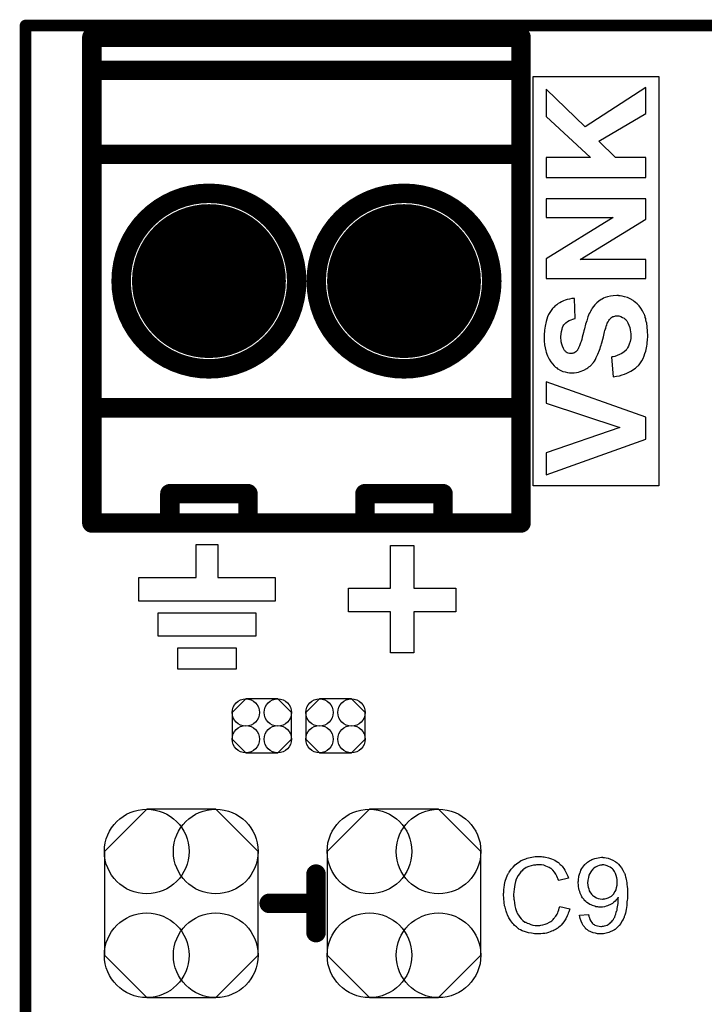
# Model space of a CAD drawing. Extents: x -0.07 to 0.95, y -0.15 to 2.1.
# Tile 17 of 18: x -0.05 to 0.3, y 1.6 to 2.1. Entities that reach past the tile are written whole.
import ezdxf

# ---------------------------------------------------------------- set-up
doc = ezdxf.new("R2010")
doc.units = 0
doc.layers.get('0').update_dxf_attribs({"linetype": 'CONTINUOUS'})
for name, color, linetype in [('gko', 6, 'CONTINUOUS'), ('gto', 2, 'CONTINUOUS'), ('gts', 1, 'CONTINUOUS')]:
    doc.layers.add(name, color=color, linetype=linetype)

# ---------------------------------------------------------------- blocks, each defined once
blk = doc.blocks.new('D60')
at = {"const_width": 0.003}
blk.add_lwpolyline([(-0.0015, 0, 1), (0.0015, 0, 1)], format="xyb", close=True, dxfattribs=at)
blk = doc.blocks.new('D40')
at = {"const_width": 0.005}
blk.add_lwpolyline([(-0.0025, 0, 1), (0.0025, 0, 1)], format="xyb", close=True, dxfattribs=at)
blk = doc.blocks.new('D70')
blk.add_lwpolyline([(-0.0152, 0.0068), (-0.0152, -0.0068), (-0.0082, -0.0138), (0.0082, -0.0138), (0.0152, -0.0068), (0.0152, 0.0068), (0.0082, 0.0138), (-0.0082, 0.0138)], close=True)
for centre in [(-0.0082, 0.0068), (0.0082, 0.0068), (-0.0082, -0.0068), (0.0082, -0.0068)]:
    blk.add_circle(centre, 0.007)
blk = doc.blocks.new('D83')
blk.add_lwpolyline([(0.0394, -0.0266), (0.0394, 0.0266), (0.0177, 0.0483), (-0.0177, 0.0483), (-0.0394, 0.0266), (-0.0394, -0.0266), (-0.0177, -0.0483), (0.0177, -0.0483)], close=True)
for centre in [(-0.0177, 0.0266), (0.0177, 0.0266), (-0.0177, -0.0266), (0.0177, -0.0266)]:
    blk.add_circle(centre, 0.0217)
blk = doc.blocks.new('D96')
at = {"const_width": 0.03945}
blk.add_lwpolyline([(-0.019725, 0, 1), (0.019725, 0, 1)], format="xyb", close=True, dxfattribs=at)

msp = doc.modelspace()

# ---------------------------------------------------------------- linework, layer by layer
at = {"layer": 'gko', "color": 6, "const_width": 0.006}
for points in [[(-0.05, 2.1), (0.95, 2.1)], [(-0.05, -0.15), (-0.05, 2.099)]]:
    msp.add_lwpolyline(points, dxfattribs=at)
at = {"layer": 'gto', "color": 2, "const_width": 0.01}
for points in [[(-0.016, 1.845), (-0.016, 2.094)], [(-0.016, 2.094), (0.204, 2.094)], [(0.204, 1.845), (0.204, 2.094)], [(-0.016, 2.077), (0.204, 2.077)], [(-0.016, 2.034), (0.204, 2.034)], [(-0.001, 1.969), (-0.001, 1.969)], [(0.089, 1.969), (0.089, 1.969)], [(0.089, 1.969), (0.089, 1.969)], [(0.099, 1.969), (0.099, 1.969)], [(0.189, 1.969), (0.189, 1.969)], [(0.189, 1.969), (0.189, 1.969)], [(-0.016, 1.904), (0.204, 1.904)], [(0.024, 1.845), (0.024, 1.86)], [(0.024, 1.86), (0.064, 1.86)], [(0.064, 1.845), (0.064, 1.86)], [(0.124, 1.845), (0.124, 1.86)], [(0.124, 1.86), (0.164, 1.86)], [(0.164, 1.845), (0.164, 1.86)], [(-0.016, 1.845), (0.204, 1.845)], [(0.0989, 1.635), (0.0989, 1.665)], [(0.0749, 1.65), (0.0989, 1.65)]]:
    msp.add_lwpolyline(points, dxfattribs=at)
at = {"layer": 'gto', "color": 2}
for points in [[(0.2746, 1.8641), (0.2102, 1.8641), (0.2102, 2.0739), (0.2746, 2.0739), (0.2746, 1.8641)], [(0.268, 2.0683), (0.2368, 2.048), (0.2168, 2.0673), (0.2168, 2.0534), (0.2396, 2.0324), (0.2168, 2.0324), (0.2168, 2.0221), (0.268, 2.0221), (0.268, 2.0324), (0.2525, 2.0324), (0.2439, 2.0408), (0.268, 2.0549), (0.268, 2.0683)], [(0.268, 2.0111), (0.2168, 2.0111), (0.2168, 2.0016), (0.2513, 2.0016), (0.2168, 1.9804), (0.2168, 1.9704), (0.268, 1.9704), (0.268, 1.98), (0.2343, 1.98), (0.268, 2.0007), (0.268, 2.0111)], [(0.2539, 1.9616), (0.2531, 1.9616), (0.2513, 1.9615), (0.2498, 1.9613), (0.2484, 1.9609), (0.2472, 1.9606), (0.2462, 1.9602), (0.2456, 1.9598), (0.2451, 1.9596), (0.245, 1.9595), (0.2438, 1.9587), (0.2428, 1.9578), (0.2419, 1.9568), (0.2411, 1.9559), (0.2405, 1.9551), (0.2401, 1.9544), (0.2398, 1.954), (0.2397, 1.9539), (0.2397, 1.9538), (0.2394, 1.9531), (0.239, 1.9524), (0.2383, 1.9506), (0.2377, 1.9487), (0.2371, 1.9469), (0.2369, 1.9461), (0.2367, 1.9453), (0.2365, 1.9446), (0.2363, 1.944), (0.2362, 1.9435), (0.2361, 1.9431), (0.236, 1.9428), (0.236, 1.9427), (0.2357, 1.9414), (0.2354, 1.9402), (0.2351, 1.9391), (0.2348, 1.9381), (0.2345, 1.9373), (0.2342, 1.9364), (0.2339, 1.9358), (0.2337, 1.9352), (0.2334, 1.9347), (0.2332, 1.9343), (0.2331, 1.9339), (0.2329, 1.9337), (0.2327, 1.9333), (0.2326, 1.9333), (0.2321, 1.9327), (0.2316, 1.9324), (0.2311, 1.9321), (0.2306, 1.932), (0.2302, 1.9319), (0.2298, 1.9318), (0.2295, 1.9318), (0.2288, 1.9319), (0.2282, 1.932), (0.2276, 1.9323), (0.2272, 1.9326), (0.2268, 1.9329), (0.2266, 1.9332), (0.2264, 1.9333), (0.2263, 1.9334), (0.2257, 1.9344), (0.2252, 1.9356), (0.2249, 1.9367), (0.2246, 1.9378), (0.2245, 1.9388), (0.2244, 1.9396), (0.2244, 1.9399), (0.2244, 1.9401), (0.2244, 1.9403), (0.2244, 1.9404), (0.2245, 1.9419), (0.2247, 1.9432), (0.225, 1.9444), (0.2253, 1.9452), (0.2256, 1.946), (0.2259, 1.9465), (0.2261, 1.9468), (0.2262, 1.9469), (0.2269, 1.9476), (0.2278, 1.9483), (0.2287, 1.9488), (0.2297, 1.9492), (0.2305, 1.9495), (0.2311, 1.9496), (0.2317, 1.9498), (0.2318, 1.9498), (0.2314, 1.9601), (0.2301, 1.96), (0.2289, 1.9598), (0.2277, 1.9595), (0.2267, 1.9592), (0.2257, 1.9588), (0.2247, 1.9583), (0.2239, 1.9579), (0.2231, 1.9575), (0.2224, 1.9569), (0.2218, 1.9565), (0.2213, 1.9561), (0.2209, 1.9557), (0.2206, 1.9554), (0.2203, 1.9552), (0.2202, 1.955), (0.2201, 1.9549), (0.2194, 1.954), (0.2187, 1.9529), (0.2181, 1.9518), (0.2176, 1.9506), (0.2172, 1.9495), (0.2169, 1.9483), (0.2163, 1.9459), (0.2162, 1.9448), (0.2161, 1.9438), (0.216, 1.9429), (0.2159, 1.9421), (0.2158, 1.9414), (0.2158, 1.941), (0.2158, 1.9407), (0.2158, 1.9405), (0.2159, 1.9384), (0.2161, 1.9364), (0.2164, 1.9347), (0.2167, 1.9333), (0.2169, 1.9326), (0.2171, 1.932), (0.2172, 1.9316), (0.2174, 1.9311), (0.2175, 1.9308), (0.2176, 1.9306), (0.2177, 1.9304), (0.2177, 1.9304), (0.2184, 1.9289), (0.2192, 1.9276), (0.2201, 1.9265), (0.2209, 1.9256), (0.2217, 1.9249), (0.2223, 1.9245), (0.2227, 1.9241), (0.2228, 1.924), (0.2229, 1.924), (0.2241, 1.9233), (0.2254, 1.9227), (0.2267, 1.9224), (0.2278, 1.9222), (0.2288, 1.922), (0.2295, 1.9219), (0.2302, 1.9219), (0.2313, 1.9219), (0.2324, 1.9221), (0.2334, 1.9223), (0.2343, 1.9226), (0.2361, 1.9233), (0.2377, 1.9242), (0.2383, 1.9246), (0.2388, 1.925), (0.2394, 1.9254), (0.2398, 1.9258), (0.2401, 1.9261), (0.2403, 1.9263), (0.2405, 1.9265), (0.2405, 1.9265), (0.2411, 1.9272), (0.2416, 1.928), (0.2421, 1.9288), (0.2425, 1.9298), (0.2434, 1.9316), (0.2442, 1.9336), (0.2445, 1.9345), (0.2448, 1.9353), (0.245, 1.9361), (0.2452, 1.9368), (0.2454, 1.9373), (0.2455, 1.9378), (0.2456, 1.9381), (0.2456, 1.9381), (0.2459, 1.9393), (0.2462, 1.9404), (0.2464, 1.9413), (0.2466, 1.9422), (0.2468, 1.943), (0.247, 1.9436), (0.2472, 1.9442), (0.2474, 1.9447), (0.2474, 1.9452), (0.2476, 1.9455), (0.2477, 1.9461), (0.2479, 1.9464), (0.2479, 1.9464), (0.2482, 1.9474), (0.2486, 1.9481), (0.249, 1.9488), (0.2494, 1.9493), (0.2496, 1.9497), (0.2499, 1.9499), (0.25, 1.9501), (0.2501, 1.9501), (0.2506, 1.9505), (0.2511, 1.9508), (0.2516, 1.9509), (0.2521, 1.9511), (0.2525, 1.9512), (0.2529, 1.9512), (0.2532, 1.9512), (0.2542, 1.9512), (0.2551, 1.9509), (0.256, 1.9504), (0.2568, 1.95), (0.2573, 1.9495), (0.2578, 1.9491), (0.2581, 1.9488), (0.2582, 1.9487), (0.2588, 1.9476), (0.2593, 1.9464), (0.2597, 1.9452), (0.2599, 1.944), (0.2601, 1.9429), (0.2602, 1.942), (0.2602, 1.9416), (0.2602, 1.9414), (0.2602, 1.9412), (0.2602, 1.9412), (0.2602, 1.9395), (0.2599, 1.938), (0.2595, 1.9367), (0.259, 1.9356), (0.2586, 1.9347), (0.2582, 1.9341), (0.2579, 1.9338), (0.2579, 1.9336), (0.2568, 1.9327), (0.2557, 1.9319), (0.2545, 1.9313), (0.2532, 1.9308), (0.2521, 1.9304), (0.2512, 1.9302), (0.2509, 1.9301), (0.2506, 1.9301), (0.2505, 1.93), (0.2504, 1.93), (0.2513, 1.9199), (0.2529, 1.9202), (0.2544, 1.9205), (0.2558, 1.9209), (0.257, 1.9213), (0.2582, 1.9218), (0.2593, 1.9223), (0.2603, 1.9228), (0.2612, 1.9233), (0.2619, 1.9239), (0.2626, 1.9244), (0.2632, 1.9248), (0.2637, 1.9253), (0.2641, 1.9256), (0.2643, 1.9259), (0.2644, 1.926), (0.2645, 1.9261), (0.2653, 1.9271), (0.266, 1.9282), (0.2666, 1.9294), (0.2671, 1.9307), (0.2675, 1.9319), (0.2679, 1.9331), (0.2684, 1.9356), (0.2686, 1.9367), (0.2687, 1.9377), (0.2688, 1.9386), (0.2689, 1.9394), (0.269, 1.9401), (0.269, 1.9406), (0.269, 1.941), (0.269, 1.941), (0.2689, 1.9434), (0.2687, 1.9455), (0.2684, 1.9475), (0.2682, 1.9483), (0.268, 1.9491), (0.2679, 1.9498), (0.2677, 1.9504), (0.2676, 1.9509), (0.2674, 1.9513), (0.2673, 1.9517), (0.2672, 1.9519), (0.2671, 1.9521), (0.2671, 1.9521), (0.2663, 1.9538), (0.2654, 1.9551), (0.2645, 1.9563), (0.2636, 1.9573), (0.2627, 1.958), (0.262, 1.9586), (0.2616, 1.9589), (0.2615, 1.9591), (0.2614, 1.9591), (0.2599, 1.9599), (0.2585, 1.9606), (0.2571, 1.961), (0.2558, 1.9613), (0.2548, 1.9615), (0.2542, 1.9615), (0.2539, 1.9616)], [(0.2168, 1.9174), (0.2168, 1.9064), (0.2547, 1.8939), (0.2168, 1.8809), (0.2168, 1.8697), (0.268, 1.888), (0.268, 1.8992), (0.2168, 1.9174)], [(0.0485, 1.817), (0.078, 1.817), (0.078, 1.805), (0.008, 1.805), (0.008, 1.817), (0.0375, 1.817), (0.0375, 1.834), (0.0485, 1.834), (0.0485, 1.817)], [(0.149, 1.8335), (0.149, 1.8115), (0.1705, 1.8115), (0.1705, 1.7995), (0.149, 1.7995), (0.149, 1.7785), (0.137, 1.7785), (0.137, 1.7995), (0.1155, 1.7995), (0.1155, 1.8115), (0.137, 1.8115), (0.137, 1.8335), (0.149, 1.8335)], [(0.068, 1.787), (0.018, 1.787), (0.018, 1.799), (0.068, 1.799), (0.068, 1.787)], [(0.058, 1.77), (0.028, 1.77), (0.028, 1.781), (0.058, 1.781), (0.058, 1.77)], [(0.214, 1.674), (0.2145, 1.674), (0.2151, 1.6739), (0.2158, 1.6739), (0.2165, 1.6737), (0.218, 1.6734), (0.2196, 1.6729), (0.2205, 1.6725), (0.2213, 1.6721), (0.222, 1.6716), (0.2228, 1.6711), (0.2229, 1.6711), (0.223, 1.671), (0.2232, 1.6709), (0.2235, 1.6706), (0.2237, 1.6703), (0.2241, 1.6699), (0.2245, 1.6695), (0.225, 1.669), (0.2254, 1.6685), (0.2259, 1.6678), (0.2264, 1.6671), (0.2268, 1.6664), (0.2272, 1.6656), (0.2276, 1.6647), (0.228, 1.6639), (0.2283, 1.6629), (0.2233, 1.6617), (0.2233, 1.6618), (0.2233, 1.6619), (0.2231, 1.6621), (0.223, 1.6624), (0.2229, 1.6627), (0.2227, 1.6631), (0.2223, 1.664), (0.2218, 1.665), (0.2211, 1.666), (0.2203, 1.667), (0.2194, 1.6678), (0.2193, 1.6679), (0.2189, 1.6681), (0.2184, 1.6684), (0.2176, 1.6688), (0.2167, 1.6691), (0.2156, 1.6695), (0.2144, 1.6697), (0.213, 1.6697), (0.2125, 1.6697), (0.2123, 1.6697), (0.2119, 1.6697), (0.2114, 1.6696), (0.2104, 1.6695), (0.2092, 1.6692), (0.208, 1.6689), (0.2067, 1.6683), (0.2055, 1.6676), (0.2055, 1.6676), (0.2054, 1.6675), (0.205, 1.6672), (0.2045, 1.6667), (0.2039, 1.6661), (0.2032, 1.6652), (0.2025, 1.6643), (0.2019, 1.6631), (0.2014, 1.6619), (0.2014, 1.6618), (0.2013, 1.6617), (0.2013, 1.6615), (0.2012, 1.6613), (0.2011, 1.6609), (0.201, 1.6605), (0.2008, 1.6596), (0.2006, 1.6585), (0.2004, 1.6573), (0.2003, 1.6559), (0.2002, 1.6545), (0.2002, 1.6544), (0.2002, 1.6543), (0.2002, 1.654), (0.2002, 1.6536), (0.2003, 1.6533), (0.2003, 1.6528), (0.2003, 1.6522), (0.2004, 1.6516), (0.2006, 1.6503), (0.2008, 1.6488), (0.2012, 1.6474), (0.2016, 1.6459), (0.2016, 1.6459), (0.2017, 1.6458), (0.2018, 1.6456), (0.2019, 1.6453), (0.2022, 1.6447), (0.2027, 1.6439), (0.2033, 1.643), (0.2041, 1.642), (0.205, 1.6412), (0.206, 1.6404), (0.2061, 1.6404), (0.2062, 1.6404), (0.2064, 1.6403), (0.2066, 1.6402), (0.2069, 1.6401), (0.2072, 1.6399), (0.208, 1.6396), (0.209, 1.6392), (0.2101, 1.6389), (0.2113, 1.6387), (0.2126, 1.6387), (0.213, 1.6387), (0.2133, 1.6387), (0.2137, 1.6387), (0.2141, 1.6388), (0.2151, 1.639), (0.2163, 1.6393), (0.2174, 1.6397), (0.2186, 1.6403), (0.2193, 1.6407), (0.2198, 1.6411), (0.2199, 1.6412), (0.2199, 1.6412), (0.2201, 1.6414), (0.2203, 1.6415), (0.2205, 1.6418), (0.2208, 1.6422), (0.2211, 1.6425), (0.2214, 1.6429), (0.2218, 1.6434), (0.2221, 1.644), (0.2225, 1.6445), (0.2228, 1.6452), (0.2231, 1.6459), (0.2234, 1.6467), (0.2236, 1.6475), (0.2239, 1.6484), (0.229, 1.6472), (0.229, 1.6471), (0.2289, 1.6469), (0.2288, 1.6465), (0.2286, 1.6461), (0.2285, 1.6456), (0.2282, 1.645), (0.228, 1.6443), (0.2276, 1.6436), (0.2269, 1.642), (0.2259, 1.6405), (0.2252, 1.6397), (0.2246, 1.6389), (0.224, 1.6383), (0.2232, 1.6376), (0.2231, 1.6376), (0.223, 1.6374), (0.2227, 1.6373), (0.2225, 1.6371), (0.222, 1.6368), (0.2216, 1.6366), (0.221, 1.6363), (0.2204, 1.636), (0.2196, 1.6357), (0.2189, 1.6354), (0.218, 1.6351), (0.2171, 1.6348), (0.2162, 1.6346), (0.2152, 1.6345), (0.2141, 1.6344), (0.213, 1.6343), (0.2124, 1.6343), (0.212, 1.6344), (0.2115, 1.6344), (0.2109, 1.6344), (0.2102, 1.6346), (0.2094, 1.6347), (0.2078, 1.6349), (0.2062, 1.6354), (0.2045, 1.636), (0.2037, 1.6364), (0.2029, 1.6368), (0.2029, 1.6369), (0.2028, 1.6369), (0.2025, 1.6371), (0.2023, 1.6373), (0.202, 1.6376), (0.2016, 1.6379), (0.2012, 1.6383), (0.2007, 1.6387), (0.2003, 1.6392), (0.1998, 1.6397), (0.1988, 1.641), (0.1978, 1.6425), (0.197, 1.6442), (0.197, 1.6442), (0.1969, 1.6444), (0.1968, 1.6447), (0.1967, 1.645), (0.1966, 1.6454), (0.1964, 1.646), (0.1962, 1.6466), (0.196, 1.6473), (0.1958, 1.648), (0.1956, 1.6488), (0.1953, 1.6505), (0.1951, 1.6525), (0.195, 1.6545), (0.195, 1.6545), (0.195, 1.6548), (0.195, 1.6551), (0.1951, 1.6555), (0.1951, 1.656), (0.1951, 1.6566), (0.1952, 1.6573), (0.1953, 1.658), (0.1956, 1.6596), (0.1959, 1.6614), (0.1965, 1.6632), (0.1973, 1.6649), (0.1973, 1.665), (0.1974, 1.6651), (0.1975, 1.6654), (0.1977, 1.6656), (0.1979, 1.666), (0.1982, 1.6665), (0.1989, 1.6675), (0.1999, 1.6686), (0.201, 1.6697), (0.2023, 1.6708), (0.2038, 1.6717), (0.2038, 1.6718), (0.204, 1.6719), (0.2042, 1.672), (0.2045, 1.6721), (0.2049, 1.6723), (0.2054, 1.6725), (0.2059, 1.6727), (0.2065, 1.6729), (0.2072, 1.6731), (0.2079, 1.6734), (0.2095, 1.6737), (0.2113, 1.674), (0.2131, 1.6741), (0.2136, 1.6741), (0.214, 1.674)], [(0.246, 1.6735), (0.2463, 1.6735), (0.2467, 1.6735), (0.2476, 1.6733), (0.2487, 1.6731), (0.2498, 1.6727), (0.251, 1.6722), (0.2522, 1.6715), (0.2522, 1.6715), (0.2523, 1.6714), (0.2524, 1.6713), (0.2527, 1.6711), (0.2532, 1.6707), (0.2539, 1.6701), (0.2547, 1.6692), (0.2555, 1.6682), (0.2562, 1.6671), (0.2569, 1.6657), (0.2569, 1.6657), (0.2569, 1.6656), (0.257, 1.6654), (0.2572, 1.6651), (0.2573, 1.6647), (0.2574, 1.6642), (0.2575, 1.6636), (0.2577, 1.663), (0.2579, 1.6623), (0.258, 1.6615), (0.2582, 1.6606), (0.2583, 1.6596), (0.2584, 1.6586), (0.2585, 1.6575), (0.2585, 1.6563), (0.2585, 1.655), (0.2585, 1.6549), (0.2585, 1.6546), (0.2585, 1.6543), (0.2585, 1.6538), (0.2585, 1.6531), (0.2585, 1.6524), (0.2584, 1.6516), (0.2583, 1.6508), (0.2582, 1.6489), (0.2579, 1.6469), (0.2575, 1.645), (0.2572, 1.644), (0.2569, 1.6432), (0.2569, 1.6432), (0.2569, 1.643), (0.2568, 1.6428), (0.2567, 1.6425), (0.2565, 1.6422), (0.2563, 1.6417), (0.2557, 1.6408), (0.2551, 1.6397), (0.2543, 1.6386), (0.2533, 1.6376), (0.2522, 1.6366), (0.2521, 1.6366), (0.252, 1.6365), (0.2518, 1.6364), (0.2516, 1.6363), (0.2513, 1.6361), (0.2509, 1.6359), (0.2505, 1.6357), (0.2501, 1.6355), (0.249, 1.6351), (0.2477, 1.6347), (0.2463, 1.6344), (0.2448, 1.6343), (0.2443, 1.6343), (0.2441, 1.6344), (0.2437, 1.6344), (0.2432, 1.6344), (0.2422, 1.6347), (0.241, 1.6349), (0.2398, 1.6354), (0.2386, 1.636), (0.238, 1.6364), (0.2374, 1.6368), (0.2373, 1.6369), (0.2373, 1.6369), (0.2371, 1.6371), (0.237, 1.6373), (0.2367, 1.6376), (0.2365, 1.6379), (0.2359, 1.6387), (0.2353, 1.6397), (0.2348, 1.6409), (0.2343, 1.6423), (0.234, 1.6439), (0.2386, 1.6443), (0.2386, 1.6442), (0.2386, 1.6441), (0.2386, 1.644), (0.2387, 1.6438), (0.2388, 1.6432), (0.2391, 1.6425), (0.2393, 1.6417), (0.2397, 1.6409), (0.2402, 1.6402), (0.2407, 1.6396), (0.2408, 1.6396), (0.241, 1.6394), (0.2414, 1.6392), (0.2418, 1.6389), (0.2425, 1.6387), (0.2432, 1.6384), (0.244, 1.6383), (0.2449, 1.6382), (0.2453, 1.6382), (0.2457, 1.6383), (0.2462, 1.6383), (0.2468, 1.6384), (0.2474, 1.6386), (0.2481, 1.6388), (0.2487, 1.6392), (0.2487, 1.6392), (0.2489, 1.6393), (0.2493, 1.6396), (0.2496, 1.6399), (0.2501, 1.6403), (0.2505, 1.6407), (0.2509, 1.6412), (0.2514, 1.6418), (0.2514, 1.6419), (0.2516, 1.6422), (0.2518, 1.6425), (0.252, 1.643), (0.2523, 1.6437), (0.2526, 1.6445), (0.2528, 1.6454), (0.2531, 1.6464), (0.2531, 1.6464), (0.2532, 1.6465), (0.2532, 1.6467), (0.2532, 1.6469), (0.2533, 1.6474), (0.2535, 1.6482), (0.2536, 1.649), (0.2537, 1.65), (0.2538, 1.651), (0.2538, 1.6521), (0.2538, 1.6522), (0.2538, 1.6524), (0.2538, 1.6526), (0.2538, 1.6531), (0.2538, 1.653), (0.2536, 1.6527), (0.2532, 1.6523), (0.2528, 1.6518), (0.2523, 1.6512), (0.2516, 1.6506), (0.2508, 1.65), (0.2499, 1.6494), (0.2498, 1.6494), (0.2495, 1.6492), (0.249, 1.649), (0.2484, 1.6488), (0.2476, 1.6485), (0.2467, 1.6483), (0.2457, 1.6481), (0.2446, 1.648), (0.2442, 1.648), (0.2438, 1.6481), (0.2434, 1.6482), (0.243, 1.6482), (0.2424, 1.6483), (0.2418, 1.6485), (0.2406, 1.6489), (0.2399, 1.6492), (0.2392, 1.6495), (0.2385, 1.6499), (0.2378, 1.6504), (0.2372, 1.6509), (0.2366, 1.6515), (0.2365, 1.6515), (0.2364, 1.6516), (0.2363, 1.6518), (0.2361, 1.6521), (0.2358, 1.6525), (0.2355, 1.6529), (0.2352, 1.6534), (0.235, 1.6539), (0.2346, 1.6545), (0.2343, 1.6552), (0.2341, 1.656), (0.2338, 1.6568), (0.2336, 1.6576), (0.2335, 1.6586), (0.2334, 1.6595), (0.2333, 1.6606), (0.2333, 1.6606), (0.2333, 1.6609), (0.2333, 1.6611), (0.2334, 1.6615), (0.2334, 1.662), (0.2335, 1.6626), (0.2336, 1.6632), (0.2337, 1.664), (0.2341, 1.6654), (0.2344, 1.6662), (0.2347, 1.667), (0.2351, 1.6678), (0.2356, 1.6685), (0.2361, 1.6693), (0.2367, 1.67), (0.2368, 1.67), (0.2369, 1.6701), (0.2371, 1.6703), (0.2373, 1.6705), (0.2377, 1.6708), (0.2381, 1.6711), (0.2386, 1.6714), (0.2391, 1.6718), (0.2397, 1.6721), (0.2403, 1.6724), (0.2418, 1.673), (0.2426, 1.6732), (0.2435, 1.6734), (0.2444, 1.6735), (0.2453, 1.6736), (0.2457, 1.6736), (0.246, 1.6735)], [(0.2465, 1.6697), (0.2456, 1.6697), (0.2454, 1.6696), (0.2448, 1.6696), (0.2441, 1.6694), (0.2432, 1.6691), (0.2422, 1.6686), (0.2413, 1.668), (0.2408, 1.6675), (0.2404, 1.6671), (0.2404, 1.667), (0.2403, 1.667), (0.2402, 1.6668), (0.2401, 1.6666), (0.2397, 1.6661), (0.2393, 1.6653), (0.2388, 1.6644), (0.2385, 1.6632), (0.2382, 1.6619), (0.2381, 1.6604), (0.2381, 1.6604), (0.2381, 1.6603), (0.2381, 1.6601), (0.2382, 1.6598), (0.2382, 1.6595), (0.2382, 1.6591), (0.2384, 1.6583), (0.2387, 1.6574), (0.239, 1.6564), (0.2396, 1.6554), (0.2403, 1.6545), (0.2404, 1.6544), (0.2407, 1.6541), (0.2412, 1.6538), (0.2418, 1.6534), (0.2426, 1.6529), (0.2436, 1.6525), (0.2446, 1.6523), (0.2458, 1.6522), (0.2461, 1.6522), (0.2463, 1.6523), (0.2469, 1.6523), (0.2477, 1.6525), (0.2486, 1.6528), (0.2494, 1.6531), (0.2503, 1.6537), (0.2512, 1.6545), (0.2513, 1.6546), (0.2515, 1.6549), (0.2518, 1.6554), (0.2523, 1.6561), (0.2527, 1.657), (0.253, 1.6581), (0.2532, 1.6594), (0.2533, 1.6608), (0.2533, 1.6609), (0.2533, 1.661), (0.2533, 1.6612), (0.2533, 1.6615), (0.2533, 1.6619), (0.2532, 1.6623), (0.2531, 1.6631), (0.2528, 1.6642), (0.2524, 1.6653), (0.2519, 1.6664), (0.2512, 1.6673), (0.2512, 1.6674), (0.2511, 1.6674), (0.2508, 1.6677), (0.2503, 1.6681), (0.2497, 1.6685), (0.2489, 1.6689), (0.2481, 1.6693), (0.2471, 1.6696), (0.2465, 1.6697)]]:
    msp.add_lwpolyline(points, dxfattribs=at)
at = {"layer": 'gto', "color": 2, "const_width": 0.01}
for points in [[(0.089, 1.969, 1), (-0.001, 1.969)], [(0.189, 1.969, 1), (0.099, 1.969)], [(-0.001, 1.969, 1), (0.089, 1.969)], [(0.099, 1.969, 1), (0.189, 1.969)]]:
    msp.add_lwpolyline(points, format="xyb", dxfattribs=at)

# ---------------------------------------------------------------- block references
at = {"layer": 'gko'}
for p in [(-0.05, 2.1), (-0.05, 2.099)]:
    msp.add_blockref('D60', p, dxfattribs=at)
at = {"layer": 'gto'}
for p in [(-0.016, 2.094), (0.204, 2.094), (0.204, 2.094), (-0.016, 2.077), (0.204, 2.077), (-0.016, 2.034), (0.204, 2.034), (-0.001, 1.969), (-0.001, 1.969), (0.089, 1.969), (0.089, 1.969), (0.089, 1.969), (0.089, 1.969), (0.099, 1.969), (0.099, 1.969), (0.189, 1.969), (0.189, 1.969), (0.189, 1.969), (0.189, 1.969), (-0.016, 1.904), (0.204, 1.904), (0.024, 1.86), (0.064, 1.86), (0.064, 1.86), (0.124, 1.86), (0.164, 1.86), (0.164, 1.86), (-0.016, 1.845), (-0.016, 1.845), (0.024, 1.845), (0.064, 1.845), (0.124, 1.845), (0.164, 1.845), (0.204, 1.845), (0.204, 1.845), (0.0989, 1.665), (0.0749, 1.65), (0.0989, 1.65), (0.0989, 1.635)]:
    msp.add_blockref('D40', p, dxfattribs=at)
at = {"layer": 'gts'}
for name, p in [('D96', (0.044, 1.969)), ('D96', (0.144, 1.969)), ('D70', (0.0711, 1.741)), ('D70', (0.1089, 1.741)), ('D83', (0.0298, 1.65)), ('D83', (0.144, 1.65))]:
    msp.add_blockref(name, p, dxfattribs=at)

doc.saveas('drawing.dxf')
